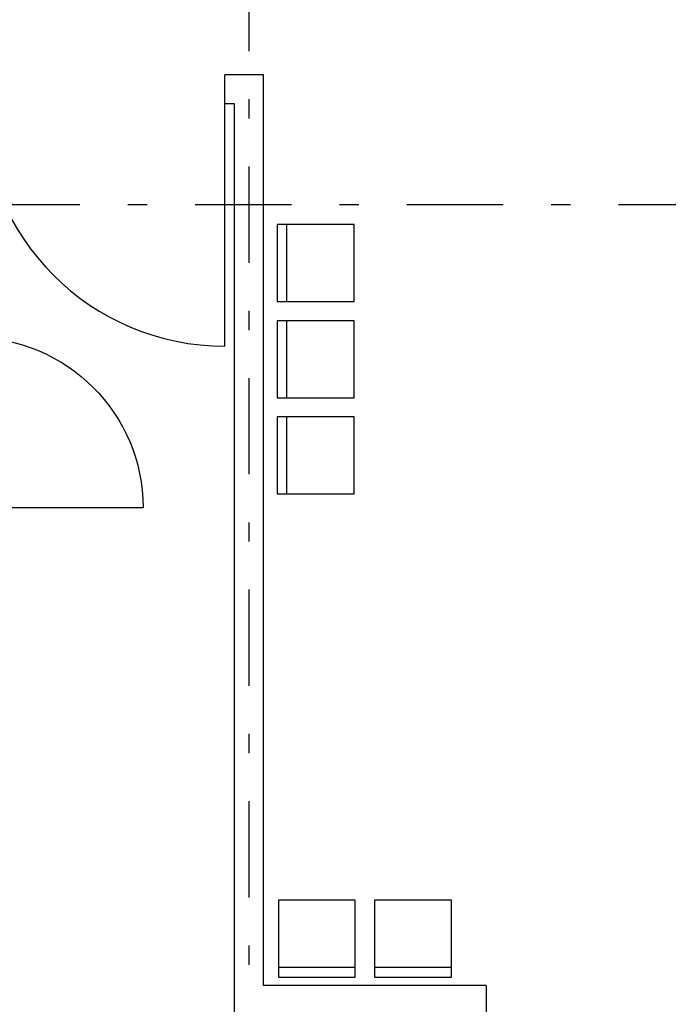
# Model space of a CAD drawing. Extents: x -1702.1 to -1638.5, y 1185.1 to 1220.8.
# Tile 22 of 50: x -1669.8 to -1666.4, y 1193.7 to 1198.9. Entities that reach past the tile are written whole.
import ezdxf

# ---------------------------------------------------------------- set-up
doc = ezdxf.new("R2010")
doc.units = 0
doc.header["$MEASUREMENT"] = 0
doc.linetypes.add('DASHDOT', pattern=[1, 0.5, -0.25, 0, -0.25])
for name, color, linetype in [('13', 94, 'CONTINUOUS'), ('18', 5, 'CONTINUOUS'), ('45', 132, 'CONTINUOUS'), ('8', 1, 'CONTINUOUS')]:
    doc.layers.add(name, color=color, linetype=linetype)

msp = doc.modelspace()

# ---------------------------------------------------------------- linework, layer by layer
at = {"layer": '13', "linetype": 'Continuous'}
for p, q in [((-1668.5016, 1198.57739, 0.21561), (-1668.7016, 1198.57739, 0.21561)), ((-1668.5016, 1193.84239, 0.0206), (-1668.5016, 1198.57739, 0.0206)), ((-1668.6516, 1198.42739, 0.21561), (-1668.7016, 1198.42739, 0.21561)), ((-1668.6516, 1188.89239, 0.0206), (-1668.6516, 1198.42739, 0.0206)), ((-1667.3441, 1193.84239, 0.0206), (-1668.5016, 1193.84239, 0.0206))]:
    msp.add_line(p, q, dxfattribs=at)
for points, elevation in [([(-1668.7016, 1198.42739), (-1668.7016, 1198.42739), (-1668.7016, 1198.42739), (-1668.7016, 1198.57739)], 0.21561), ([(-1667.3441, 1193.84239), (-1667.3441, 1193.69239), (-1667.3441, 1193.69239), (-1667.3441, 1193.69239)], 0.0206)]:
    msp.add_lwpolyline(points, dxfattribs=dict(at, elevation=elevation))
at = {"layer": '18', "linetype": 'Continuous'}
for p, q in [((-1668.7016, 1197.16739, 0.21561), (-1668.7016, 1198.42739, 0.21561)), ((-1669.1266, 1196.32739, 0.21561), (-1670.0116, 1196.32739, 0.21561))]:
    msp.add_line(p, q, dxfattribs=at)
msp.add_arc((-1668.7016, 1198.42739, 0.215612), 1.26, 180, 270, dxfattribs=at)
at = {"layer": '18', "linetype": 'Continuous', "extrusion": (0, 0, -1)}
msp.add_arc((1670.0116, 1196.32739, -0.215612), 0.885, 90, 180, dxfattribs=at)
at = {"layer": '45', "linetype": 'Continuous'}
for p, q in [((-1668.38015, 1197.3995, 0.0206), (-1668.38015, 1197.7995, 0.0206)), ((-1668.38015, 1196.8995, 0.0206), (-1668.38015, 1197.2995, 0.0206)), ((-1668.38015, 1196.3995, 0.0206), (-1668.38015, 1196.7995, 0.0206)), ((-1668.02384, 1193.93592, 0.0206), (-1668.42384, 1193.93592, 0.0206)), ((-1667.52384, 1193.93592, 0.0206), (-1667.92384, 1193.93592, 0.0206))]:
    msp.add_line(p, q, dxfattribs=at)
at = {"layer": '45', "linetype": 'Continuous', "elevation": 0.0206}
for points in [[(-1668.03015, 1197.3995), (-1668.03015, 1197.7995), (-1668.43015, 1197.7995), (-1668.43015, 1197.3995)], [(-1668.03015, 1196.8995), (-1668.03015, 1197.2995), (-1668.43015, 1197.2995), (-1668.43015, 1196.8995)], [(-1668.03015, 1196.3995), (-1668.03015, 1196.7995), (-1668.43015, 1196.7995), (-1668.43015, 1196.3995)], [(-1668.02384, 1194.28592), (-1668.42384, 1194.28592), (-1668.42384, 1193.88592), (-1668.02384, 1193.88592)], [(-1667.52384, 1194.28592), (-1667.92384, 1194.28592), (-1667.92384, 1193.88592), (-1667.52384, 1193.88592)]]:
    msp.add_lwpolyline(points, close=True, dxfattribs=at)
at = {"layer": '8', "linetype": 'DASHDOT'}
for p, q in [((-1668.5766, 1206.90123, 0.0206), (-1668.5766, 1186.5456, 0.0206)), ((-1641.95595, 1197.90239, 0.0206), (-1699.32107, 1197.90239, 0.0206))]:
    msp.add_line(p, q, dxfattribs=at)

doc.saveas('drawing.dxf')
